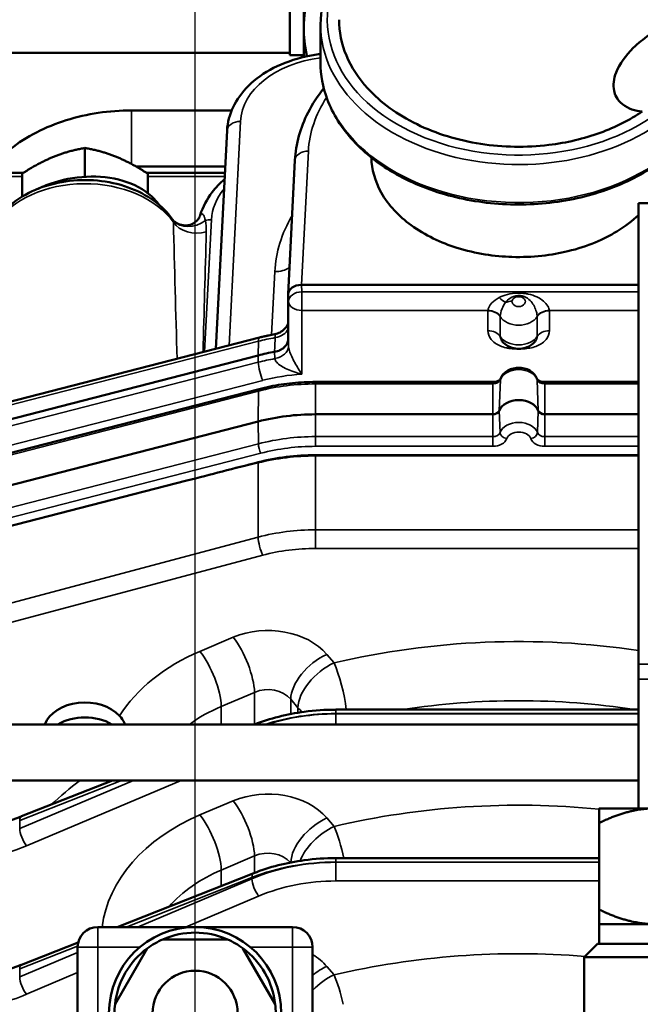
# Model space of a CAD drawing. Header units: inches. Extents: x 1 to 271, y 5 to 171.
# Tile 15 of 256: x 47.14 to 49.91, y 61.5 to 65.9. Entities that reach past the tile are written whole.
import ezdxf

# ---------------------------------------------------------------- set-up
doc = ezdxf.new("R2010")
doc.units = ezdxf.units.IN
doc.header["$LTSCALE"] = 8
doc.header["$MEASUREMENT"] = 0
for name, color, linetype, lineweight in [('Dimension (ANSI)', 7, 'Continuous', 25), ('Visible (ANSI)', 7, 'Continuous', 50), ('Visible Narrow (ANSI)', 7, 'Continuous', 35)]:
    doc.layers.add(name, color=color, linetype=linetype, lineweight=lineweight)
doc.styles.add('Dimension Text', font='tahoma.ttf')
doc.dimstyles.new('Dual Dimension', dxfattribs={"dimscale": 8, "dimtxt": 0.12, "dimasz": 0.098425, "dimexe": 0.125, "dimexo": 0.0625, "dimgap": 0.031496, "dimtad": 0, "dimtih": 1, "dimtoh": 1, "dimrnd": 1e-08, "dimzin": 4, "dimdsep": 46, "dimtxsty": 'Dimension Text', "dimcen": 0.09, "dimdle": 0.393701, "dimclrd": 256, "dimclre": 256, "dimclrt": 256, "dimadec": 0, "dimazin": 1, "dimtfac": 1, "dimtofl": 0, "dimtmove": 0, "dimatfit": 3, "dimfxl": 1, "dimtolj": 1, "dimtzin": 4, "dimlwd": -1, "dimlwe": -1, "dimarcsym": 0})

# ---------------------------------------------------------------- blocks, each defined once
blk = doc.blocks.new('*D11')
at = {"layer": 'Defpoints', "color": 0, "transparency": 16777216}
for p in [(47.9226, 73.2495), (47.9226, 56.8715), (90.7326, 56.8715)]:
    blk.add_point(p, dxfattribs=at)
at = {"layer": 'Dimension (ANSI)', "transparency": 16777216}
for p, q in [((47.9226, 57.3715), (47.9226, 74.2495)), ((90.7326, 57.3715), (90.7326, 74.2495)), ((48.71, 73.2495), (64.7193, 73.2495)), ((89.9452, 73.2495), (74.2978, 73.2495))]:
    blk.add_line(p, q, dxfattribs=at)
for points in [[(48.71, 73.3807), (48.71, 73.1182), (47.9226, 73.2495)], [(89.9452, 73.3807), (89.9452, 73.1182), (90.7326, 73.2495)]]:
    blk.add_solid(points, dxfattribs=at)
at = {"layer": 'Dimension (ANSI)', "transparency": 16777216, "insert": (69.5085, 73.2495), "char_height": 0.96, "attachment_point": 5, "style": 'Dimension Text'}
blk.add_mtext('\\A1;{\\H3.0x;(}\\S42.81^ 1087.4 mm;{\\H3.0x;)}', dxfattribs=at)

msp = doc.modelspace()

# ---------------------------------------------------------------- linework, layer by layer
at = {"layer": 'Visible (ANSI)'}
for p, q in [((48.3458, 65.74), (48.3458, 66.142)), ((48.4078, 66.1619), (48.4078, 65.8601)), ((48.4828, 65.7074), (48.4828, 65.8771)), ((48.4078, 65.8601), (48.4078, 65.7316)), ((48.3458, 65.751), (45.7389, 65.751)), ((48.4078, 65.74), (48.3458, 65.74)), ((48.086, 65.4932), (47.6386, 65.4932)), ((48.0652, 65.4029), (48.0154, 64.4288)), ((47.4303, 65.1968), (47.4303, 65.3254)), ((48.3379, 64.6733), (48.3685, 65.2704)), ((47.1546, 65.214), (46.0038, 65.214)), ((47.1493, 65.1077), (47.1493, 65.2106)), ((48.057, 65.2432), (47.6576, 65.2432)), ((48.0555, 65.214), (47.706, 65.214)), ((47.7113, 65.1234), (47.7113, 65.2106)), ((50.5526, 65.079), (49.9026, 65.079)), ((49.9026, 65.079), (49.9026, 63.0211)), ((47.9704, 64.8721), (47.9704, 64.8721)), ((47.8318, 64.7503), (47.8318, 64.7503)), ((48.3978, 64.7141), (49.9026, 64.7141)), ((48.3379, 64.6717), (48.3379, 64.4701)), ((49.3678, 64.5341), (49.3678, 64.5342)), ((46.4962, 64.0378), (48.2108, 64.4791)), ((47.839, 64.489), (47.839, 64.489)), ((47.96, 64.489), (47.96, 64.489)), ((46.51, 63.9633), (48.2041, 64.3993)), ((48.3254, 64.3414), (48.3254, 64.3414)), ((46.4299, 63.7912), (48.2088, 64.249)), ((48.4607, 64.2805), (49.2521, 64.2805)), ((49.4845, 64.2805), (49.9026, 64.2805)), ((49.2521, 64.1361), (48.4607, 64.1361)), ((49.9026, 64.1361), (49.4845, 64.1361)), ((48.2041, 64.1041), (46.4252, 63.6463)), ((49.9026, 63.9539), (48.4607, 63.9539)), ((47.885, 63.8399), (46.4252, 63.4642)), ((49.9026, 63.0211), (49.9026, 62.9539)), ((49.9026, 62.9539), (49.9026, 62.3765)), ((49.9026, 62.8173), (48.5514, 62.8173)), ((42.1448, 62.7515), (49.9026, 62.7515)), ((42.1448, 62.5015), (49.9026, 62.5015)), ((47.1469, 62.3412), (47.5537, 62.5015)), ((49.9776, 62.3765), (49.7276, 62.3765)), ((49.7276, 62.3116), (49.7276, 61.9244)), ((47.7557, 62.2401), (47.7557, 62.2401)), ((49.7276, 62.1544), (48.5514, 62.1544)), ((47.5738, 61.8465), (48.1844, 62.0871)), ((47.4876, 61.8465), (47.9226, 61.8465)), ((47.9226, 61.8465), (48.3576, 61.8465)), ((49.7276, 61.8595), (49.9776, 61.8595)), ((49.7276, 61.8595), (49.7276, 61.7715)), ((47.1469, 61.6783), (47.4002, 61.7781)), ((47.7787, 61.7915), (48.0664, 61.7915)), ((47.3976, 60.9165), (47.3976, 61.7565)), ((47.5648, 61.5019), (47.7087, 61.7511)), ((48.1364, 61.7511), (48.2803, 61.5019)), ((48.4476, 60.9165), (48.4476, 61.7565)), ((49.7201, 61.7715), (49.6601, 61.7115)), ((49.7201, 61.7715), (50.7351, 61.7715)), ((50.7951, 61.7115), (49.6601, 61.7115)), ((49.6601, 61.7115), (49.6601, 61.2615))]:
    msp.add_line(p, q, dxfattribs=at)
for radius in [0.385, 0.19]:
    msp.add_circle((47.9226, 61.4615), radius, dxfattribs=at)
for centre, radius, start, end in [((48.5431, 62.5489), 0.19, 232.3162, 232.3166), ((47.4876, 61.7565), 0.09, 90, 180), ((47.9226, 61.4615), 0.36, 66.4435, 113.5565), ((48.3576, 61.7565), 0.09, 0, 90), ((47.9226, 61.4615), 0.36, 113.5565, 126.4435), ((47.9226, 61.4615), 0.36, 53.5565, 66.4435), ((47.9226, 61.4615), 0.36, 126.4435, 173.5565), ((47.9226, 61.4615), 0.36, 6.4435, 53.5565), ((47.9226, 61.4615), 0.36, 173.5565, 186.4435), ((47.9226, 61.4615), 0.36, 353.5565, 6.4435)]:
    msp.add_arc(centre, radius, start, end, dxfattribs=at)
for centre, major_axis, ratio, start_param, end_param in [((48.3979, 64.6717), (0.06, -0.0001), 0.707105, 1.573232, 3.142811), ((49.3678, 64.9828), (-0.5, 0), 0.707107, 1.340666, 1.34067), ((49.3678, 64.9828), (-0.5, 0), 0.707107, 1.447627, 1.447645), ((49.3678, 64.9828), (-0.5, 0), 0.707107, 1.624746, 1.624751), ((49.3678, 64.9828), (-0.5, 0), 0.707107, 1.693761, 1.694264), ((48.4607, 63.901), (0.75, 0), 0.707107, 1.817582, 1.919862), ((49.3683, 64.1361), (0.09, 0), 0.707107, 0.25268, 2.888912), ((49.2521, 64.1573), (0.03, 0), 0.707107, 4.712389, 6.030505), ((49.4845, 64.1573), (-0.03, 0), 0.707107, 0.25268, 1.570796), ((48.4607, 63.6058), (-0.75, 0), 0.707107, 4.712389, 5.061455), ((48.4283, 63.555), (-0.6481, -0.0319), 0.613601, 4.632293, 5.035112), ((47.9261, 63.7602), (9.442, 2.4299), 0.008969, 1.539027, 1.572835), ((47.4303, 62.7124), (-0.1875, 0), 0.731799, 3.739531, 5.99422), ((47.4303, 62.6501), (-0.1875, 0), 0.707107, 4.012446, 5.412332)]:
    msp.add_ellipse(centre, major_axis=major_axis, ratio=ratio, start_param=start_param, end_param=end_param, dxfattribs=at)
for points, knots in [([(48.5653, 66.1452), (48.5474, 66.1175), (48.5322, 66.0888), (48.4954, 66.0006), (48.4828, 65.9388), (48.4828, 65.8771)], [5.8536236, 5.8536236, 5.8536236, 5.8536236, 5.9966885, 5.9966885, 6.2831853, 6.2831853, 6.2831853, 6.2831853]), ([(49.9198, 65.4883), (49.8891, 65.4906), (49.8571, 65.5), (49.8064, 65.5413), (49.7974, 65.5646), (49.7887, 65.6063), (49.7923, 65.6344), (49.8181, 65.7007), (49.8454, 65.7382), (49.9207, 65.8121), (49.9745, 65.8501), (50.0879, 65.9064), (50.14, 65.926), (50.2503, 65.9564), (50.3085, 65.9668), (50.3678, 65.9721)], [0.000001, 0.000001, 0.000001, 0.000001, 0.406003, 0.406003, 0.80306, 0.80306, 1.416807, 1.416807, 2.230052, 2.230052, 3.187175, 3.187175, 3.892648, 3.892648, 4.61711, 4.61711, 4.61711, 4.61711]), ([(49.9198, 65.4883), (49.864, 65.4504), (49.8005, 65.4183), (49.6592, 65.3668), (49.5822, 65.3487), (49.4012, 65.3266), (49.2982, 65.3284), (49.096, 65.3595), (48.9996, 65.3892), (48.8259, 65.4739), (48.7512, 65.5285), (48.6521, 65.637), (48.62, 65.6863), (48.5765, 65.7901), (48.5653, 65.8442), (48.5653, 65.8983)], [0.000001, 0.000001, 0.000001, 0.000001, 0.589181, 0.589181, 1.211498, 1.211498, 2.000359, 2.000359, 2.806729, 2.806729, 3.631161, 3.631161, 4.222207, 4.222207, 4.811857, 4.811857, 4.811857, 4.811857]), ([(48.0652, 65.4032), (48.0671, 65.4388), (48.0766, 65.4745), (48.1087, 65.5418), (48.1321, 65.5741), (48.192, 65.6337), (48.2305, 65.6608), (48.3167, 65.705), (48.3657, 65.7223), (48.4383, 65.7383), (48.4604, 65.7421), (48.4828, 65.7447)], [0.001191, 0.001191, 0.001191, 0.001191, 0.353542, 0.353542, 0.719618, 0.719618, 1.118046, 1.118046, 1.52448, 1.52448, 1.696596, 1.696596, 1.696596, 1.696596]), ([(50.2306, 65.5656), (50.2247, 65.5471), (50.2176, 65.5288), (50.1805, 65.4467), (50.1374, 65.3864), (50.0267, 65.2777), (49.9587, 65.2296), (49.8048, 65.1511), (49.7188, 65.1207), (49.5379, 65.0809), (49.443, 65.0714), (49.2538, 65.0744), (49.1596, 65.0868), (48.9812, 65.1323), (48.897, 65.1654), (48.7474, 65.2492), (48.682, 65.2999), (48.5771, 65.4138), (48.5374, 65.4769), (48.4929, 65.5966), (48.4828, 65.652), (48.4828, 65.7074)], [3.36282, 3.36282, 3.36282, 3.36282, 3.451279, 3.451279, 3.765784, 3.765784, 4.08695, 4.08695, 4.410616, 4.410616, 4.734564, 4.734564, 5.058462, 5.058462, 5.382415, 5.382415, 5.705932, 5.705932, 6.026367, 6.026367, 6.283185, 6.283185, 6.283185, 6.283185]), ([(48.3685, 65.2707), (48.3722, 65.3433), (48.3925, 65.4162), (48.4461, 65.5211), (48.4698, 65.5574), (48.4975, 65.5918)], [0.001214, 0.001214, 0.001214, 0.001214, 0.762415, 0.762415, 1.183053, 1.183053, 1.183053, 1.183053]), ([(47.6386, 65.4932), (47.5888, 65.4932), (47.539, 65.4895), (47.4412, 65.4748), (47.3932, 65.4638), (47.3006, 65.4347), (47.2561, 65.4165), (47.1722, 65.3735), (47.1329, 65.3485), (47.0611, 65.2921), (47.0286, 65.2607), (47.0006, 65.2263)], [4.712389, 4.712389, 4.712389, 4.712389, 4.921828, 4.921828, 5.131268, 5.131268, 5.340708, 5.340708, 5.550147, 5.550147, 5.759587, 5.759587, 5.759587, 5.759587]), ([(49.9026, 65.0259), (49.8762, 65.0007), (49.8442, 64.9757), (49.7495, 64.9181), (49.6769, 64.8858), (49.5161, 64.8468), (49.4311, 64.8359), (49.2607, 64.8413), (49.176, 64.8532), (49.0212, 64.9021), (48.9496, 64.9351), (48.833, 65.0204), (48.7855, 65.0695), (48.7257, 65.1766), (48.711, 65.2294), (48.7101, 65.2822)], [-6.584754, -6.584754, -6.584754, -6.584754, -5.619466, -5.619466, -4.19819, -4.19819, -3.048153, -3.048153, -2.099006, -2.099006, -1.300124, -1.300124, -0.60997, -0.60997, -0.019199, -0.019199, -0.019199, -0.019199]), ([(47.8216, 65.0067), (47.7997, 65.0378), (47.7717, 65.0656), (47.7048, 65.1141), (47.6654, 65.1344), (47.5798, 65.165), (47.5335, 65.1751), (47.439, 65.184), (47.3909, 65.1828), (47.2974, 65.1691), (47.252, 65.1566), (47.1686, 65.1212), (47.1305, 65.0983), (47.0705, 65.0475), (47.0471, 65.0209), (47.0291, 64.9916)], [3.602651, 3.602651, 3.602651, 3.602651, 3.913999, 3.913999, 4.244152, 4.244152, 4.580165, 4.580165, 4.916562, 4.916562, 5.252984, 5.252984, 5.588495, 5.588495, 5.871683, 5.871683, 5.871683, 5.871683]), ([(47.2214, 65.1435), (47.2442, 65.1544), (47.3185, 65.1834), (47.4598, 65.2065), (47.6242, 65.1824), (47.7085, 65.1304), (47.7401, 65.0976)], [0.003919, 0.003919, 0.003919, 0.003919, 0.224399, 0.673198, 1.121997, 1.570796, 1.570796, 1.570796, 1.570796]), ([(47.9458, 65.0261), (47.9565, 65.0621), (47.9747, 65.0968), (48.0146, 65.1485), (48.0332, 65.1679), (48.0541, 65.1856)], [0.0085212, 0.0085212, 0.0085212, 0.0085212, 0.3754818, 0.3754818, 0.6167846, 0.6167846, 0.6167846, 0.6167846]), ([(47.8251, 65.0022), (47.8304, 64.9963), (47.8379, 64.9904), (47.8558, 64.9823), (47.866, 64.9799), (47.887, 64.9795), (47.8977, 64.9815), (47.9167, 64.9891), (47.9251, 64.9948), (47.937, 65.0069), (47.941, 65.0133), (47.9439, 65.0204), (47.9445, 65.022), (47.9449, 65.0236)], [0, 0, 0, 0, 0.1095574, 0.1095574, 0.2132446, 0.2132446, 0.3164962, 0.3164962, 0.4189356, 0.4189356, 0.5152966, 0.5152966, 0.5454927, 0.5454927, 0.5454927, 0.5454927]), ([(48.2789, 64.494), (48.2868, 64.4954), (48.2947, 64.4982), (48.3092, 64.506), (48.316, 64.5111), (48.3279, 64.5233), (48.3329, 64.5306), (48.337, 64.5392), (48.3374, 64.5403), (48.3379, 64.5413)], [0.0004817, 0.0004817, 0.0004817, 0.0004817, 0.0623173, 0.0623173, 0.1262225, 0.1262225, 0.1921335, 0.1921335, 0.2011893, 0.2011893, 0.2011893, 0.2011893]), ([(48.2108, 64.4791), (48.2153, 64.4802), (48.2197, 64.4814), (48.2287, 64.4835), (48.2332, 64.4846), (48.2422, 64.4866), (48.2468, 64.4876), (48.2558, 64.4895), (48.2604, 64.4905), (48.2695, 64.4923), (48.2741, 64.4931), (48.2787, 64.494)], [1.22173048, 1.22173048, 1.22173048, 1.22173048, 1.24114856, 1.24114856, 1.26056664, 1.26056664, 1.27998472, 1.27998472, 1.2994028, 1.2994028, 1.31882089, 1.31882089, 1.31882089, 1.31882089]), ([(48.2774, 64.4152), (48.286, 64.4168), (48.2941, 64.4193), (48.3015, 64.4227), (48.3089, 64.4261), (48.3155, 64.4304), (48.3209, 64.4353), (48.3226, 64.4368), (48.324, 64.4382), (48.3253, 64.4397), (48.3294, 64.4442), (48.3319, 64.4483), (48.3335, 64.4517), (48.3364, 64.4576), (48.3379, 64.4638), (48.3379, 64.4701)], [0, 0, 0, 0, 0.0671588, 0.0671588, 0.0671588, 0.1342722, 0.1342722, 0.1342722, 0.1544756, 0.1544756, 0.1544756, 0.2178133, 0.2178133, 0.2178133, 0.3300523, 0.3300523, 0.3300523, 0.3300523]), ([(49.4447, 64.4669), (49.4399, 64.4598), (49.434, 64.4536), (49.4204, 64.443), (49.4125, 64.4386), (49.3953, 64.4319), (49.3857, 64.4298), (49.3661, 64.4282), (49.3559, 64.4289), (49.3362, 64.4331), (49.3264, 64.4368), (49.3095, 64.4469), (49.3019, 64.4531), (49.294, 64.4625), (49.2924, 64.4647), (49.2909, 64.4669)], [0, 0, 0, 0, 0.066, 0.066, 0.1344405, 0.1344405, 0.2080804, 0.2080804, 0.2841512, 0.2841512, 0.3622126, 0.3622126, 0.436926, 0.436926, 0.4577498, 0.4577498, 0.4577498, 0.4577498]), ([(49.2871, 64.2952), (49.2895, 64.3018), (49.293, 64.3079), (49.3022, 64.3194), (49.3081, 64.3245), (49.3217, 64.3335), (49.3297, 64.3371), (49.3468, 64.3423), (49.356, 64.3438), (49.3745, 64.3443), (49.3839, 64.3434), (49.4019, 64.3391), (49.4106, 64.3357), (49.4261, 64.3265), (49.4331, 64.3208), (49.4433, 64.3083), (49.4471, 64.3021), (49.4496, 64.2952)], [0.25268, 0.25268, 0.25268, 0.25268, 0.516865, 0.516865, 0.819348, 0.819348, 1.164426, 1.164426, 1.529982, 1.529982, 1.898846, 1.898846, 2.265919, 2.265919, 2.616413, 2.616413, 2.888912, 2.888912, 2.888912, 2.888912]), ([(49.2521, 64.2805), (49.2558, 64.2805), (49.2595, 64.2808), (49.2665, 64.2821), (49.2698, 64.283), (49.2755, 64.2852), (49.278, 64.2865), (49.282, 64.2891), (49.2836, 64.2904), (49.2858, 64.2929), (49.2865, 64.2939), (49.2869, 64.2948), (49.287, 64.295), (49.2871, 64.2952)], [1.570796, 1.570796, 1.570796, 1.570796, 1.822343, 1.822343, 2.071574, 2.071574, 2.315401, 2.315401, 2.556871, 2.556871, 2.815734, 2.815734, 2.888912, 2.888912, 2.888912, 2.888912]), ([(49.4496, 64.2952), (49.4498, 64.2946), (49.4502, 64.2937), (49.4521, 64.2914), (49.4535, 64.29), (49.4573, 64.2873), (49.4596, 64.2859), (49.465, 64.2836), (49.468, 64.2826), (49.4747, 64.2811), (49.4783, 64.2807), (49.4828, 64.2805), (49.4836, 64.2805), (49.4845, 64.2805)], [0.25268, 0.25268, 0.25268, 0.25268, 0.516303, 0.516303, 0.779927, 0.779927, 1.022359, 1.022359, 1.265185, 1.265185, 1.513392, 1.513392, 1.570796, 1.570796, 1.570796, 1.570796]), ([(48.2088, 64.249), (48.2249, 64.2532), (48.2412, 64.257), (48.2742, 64.2636), (48.2909, 64.2666), (48.3244, 64.2716), (48.3413, 64.2737), (48.3752, 64.2771), (48.3923, 64.2784), (48.4264, 64.28), (48.4435, 64.2805), (48.4607, 64.2805)], [1.2217305, 1.2217305, 1.2217305, 1.2217305, 1.2915436, 1.2915436, 1.3613568, 1.3613568, 1.43117, 1.43117, 1.5009832, 1.5009832, 1.5707963, 1.5707963, 1.5707963, 1.5707963]), ([(47.5852, 62.7897), (47.5941, 62.7802), (47.6011, 62.7691), (47.6072, 62.7553), (47.608, 62.7534), (47.6087, 62.7515)], [-0.8313827, -0.8313827, -0.8313827, -0.8313827, -0.7130773, -0.7130773, -0.6946608, -0.6946608, -0.6946608, -0.6946608]), ([(48.1883, 62.7515), (48.2572, 62.7783), (48.3331, 62.7974), (48.4567, 62.814), (48.5042, 62.8172), (48.5514, 62.8172)], [0.0114638, 0.0114638, 0.0114638, 0.0114638, 0.6106663, 0.6106663, 0.9706578, 0.9706578, 0.9706578, 0.9706578]), ([(46.3765, 62.2828), (46.4728, 62.2624), (46.5753, 62.2522), (46.7769, 62.254), (46.8784, 62.266), (47.0334, 62.3016), (47.0916, 62.3195), (47.1462, 62.3409)], [0.000755, 0.000755, 0.000755, 0.000755, 0.770621, 0.770621, 1.536872, 1.536872, 2.020139, 2.020139, 2.020139, 2.020139]), ([(48.1843, 62.0871), (48.2543, 62.1146), (48.3316, 62.1343), (48.4567, 62.1511), (48.5042, 62.1543), (48.5514, 62.1543)], [0, 0, 0, 0, 0.6106659, 0.6106659, 0.9706579, 0.9706579, 0.9706579, 0.9706579]), ([(46.3765, 61.6199), (46.4728, 61.5995), (46.5753, 61.5893), (46.7769, 61.5911), (46.8784, 61.6031), (47.0334, 61.6387), (47.0916, 61.6566), (47.1462, 61.678)], [0.000755, 0.000755, 0.000755, 0.000755, 0.770632, 0.770632, 1.536887, 1.536887, 2.020142, 2.020142, 2.020142, 2.020142])]:
    msp.add_open_spline(points, degree=3, knots=knots, dxfattribs=at)
for points, weights in [([(48.4357, 66.0344), (48.4078, 65.941), (48.4078, 65.8601)], [1.08785887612, 1.08259182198, 1]), ([(48.4078, 65.8601), (48.4078, 65.8), (48.4227, 65.7349)], [1, 1.06012132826, 1.07926928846]), ([(47.4303, 65.3254), (47.355, 65.3124), (47.2898, 65.2857)], [1, 1.0379548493, 1]), ([(47.5708, 65.2857), (47.5056, 65.3124), (47.4303, 65.3254)], [1, 1.0379548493, 1]), ([(47.2898, 65.2857), (47.2246, 65.2591), (47.1493, 65.2106)], [1, 1.0379548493, 1]), ([(47.7113, 65.2106), (47.636, 65.2591), (47.5708, 65.2857)], [1, 1.0379548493, 1]), ([(49.2882, 64.5919), (49.2882, 64.5918), (49.2883, 64.5918)], [1.01598833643, 1.01598346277, 1.01597858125]), ([(49.4474, 64.5919), (49.4475, 64.5919), (49.4475, 64.5919)], [1.01599012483, 1.01599311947, 1.01599611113]), ([(49.7276, 62.3116), (49.7276, 62.3765), (49.7276, 62.3765)], [1, 1.0379548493, 1]), ([(49.9776, 62.3765), (49.8615, 62.3765), (49.7276, 62.3116)], [1, 1.0379548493, 1]), ([(49.7276, 61.9244), (49.8615, 61.8595), (49.9776, 61.8595)], [1, 1.0379548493, 1]), ([(49.7276, 61.8595), (49.7276, 61.8595), (49.7276, 61.9244)], [1, 1.0379548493, 1])]:
    msp.add_rational_spline(points, weights, degree=2, dxfattribs=at)
for points in [[(47.7401, 65.0976), (47.7483, 65.0891), (47.7558, 65.0801), (47.7625, 65.0708)], [(47.8217, 65.0065), (47.8227, 65.0051), (47.8239, 65.0036), (47.8251, 65.0022)], [(47.945, 65.0237), (47.945, 65.0236), (47.9449, 65.0236), (47.9449, 65.0236)], [(49.2909, 64.4669), (49.2909, 64.4669), (49.2909, 64.467), (49.2908, 64.467)], [(49.2908, 64.467), (49.2909, 64.4668), (49.291, 64.4667), (49.2912, 64.4665)], [(49.4441, 64.466), (49.4444, 64.4664), (49.4446, 64.4667), (49.4448, 64.467)], [(49.4448, 64.467), (49.4448, 64.467), (49.4447, 64.4669), (49.4447, 64.4669)]]:
    msp.add_open_spline(points, degree=3, dxfattribs=at)
at = {"layer": 'Visible Narrow (ANSI)'}
for p, q in [((47.6386, 65.4932), (47.6386, 65.2537)), ((48.074, 64.4439), (48.1251, 65.4437)), ((48.3978, 64.7141), (48.4284, 65.3112)), ((46.0038, 65.1979), (47.1493, 65.1979)), ((47.7113, 65.1979), (48.0547, 65.1979)), ((47.7401, 65.0884), (47.7401, 65.0976)), ((48.0028, 65.0517), (48.0029, 65.0517)), ((47.965, 64.4158), (47.9951, 65.0053)), ((47.83, 64.8184), (47.83, 64.8184)), ((47.9696, 64.8432), (47.9696, 64.8432)), ((48.2785, 64.7732), (48.264, 64.4912)), ((47.8323, 64.732), (47.8323, 64.732)), ((47.9665, 64.732), (47.9665, 64.732)), ((48.3993, 64.6833), (48.3978, 64.7141)), ((48.3993, 64.6833), (48.3993, 64.6)), ((49.9026, 64.6833), (48.3993, 64.6833)), ((48.3379, 64.6717), (48.3393, 64.6409)), ((48.3393, 64.6409), (48.3393, 64.4395)), ((49.3678, 64.6665), (49.3678, 64.6614)), ((48.3993, 64.3152), (48.3993, 64.6)), ((48.3993, 64.6), (49.2304, 64.6)), ((49.2303, 64.5982), (49.2303, 64.5094)), ((49.9026, 64.6), (49.5053, 64.6)), ((49.5053, 64.5094), (49.5053, 64.5982)), ((49.2853, 64.484), (49.2853, 64.5728)), ((49.4503, 64.5728), (49.4503, 64.484)), ((47.8383, 64.5124), (47.8383, 64.5124)), ((47.9607, 64.5124), (47.9607, 64.5124)), ((46.5068, 64.0252), (48.2052, 64.4623)), ((48.2041, 64.3993), (48.2052, 64.4623)), ((48.3393, 64.4395), (48.3379, 64.4701)), ((48.2774, 64.4152), (48.2788, 64.3846)), ((48.2046, 64.3686), (46.5085, 63.9321)), ((48.2046, 64.3686), (48.2041, 64.3993)), ((46.4462, 63.83), (48.2252, 64.2878)), ((49.2862, 64.2906), (49.2812, 64.152)), ((49.4504, 64.2906), (49.4554, 64.152)), ((46.427, 63.7824), (48.2059, 64.2402)), ((48.2059, 64.2402), (48.2041, 64.1041)), ((48.4607, 64.2805), (48.4607, 64.272)), ((48.4607, 64.272), (49.2521, 64.272)), ((48.4607, 64.272), (48.4607, 64.1361)), ((49.2521, 64.2805), (49.2521, 64.272)), ((49.2521, 64.272), (49.2521, 64.1361)), ((49.4845, 64.2805), (49.4845, 64.272)), ((49.4845, 64.272), (49.9026, 64.272)), ((49.4845, 64.272), (49.4845, 64.1361)), ((49.2812, 64.152), (49.2846, 64.0543)), ((49.4554, 64.152), (49.452, 64.0543)), ((48.4607, 64.1361), (48.4607, 64.0365)), ((49.2521, 64.1361), (49.2521, 64.0365)), ((49.4845, 64.1361), (49.4845, 64.0365)), ((48.2041, 64.1041), (48.2054, 64.0046)), ((48.4607, 63.9932), (48.4607, 64.0365)), ((49.2521, 64.0365), (48.4607, 64.0365)), ((49.2521, 63.9932), (49.2521, 64.0365)), ((49.4845, 63.9932), (49.4845, 64.0365)), ((49.9026, 64.0365), (49.4845, 64.0365)), ((48.2054, 64.0046), (46.4264, 63.5468)), ((48.4607, 63.9932), (49.2521, 63.9932)), ((49.4845, 63.9932), (49.9026, 63.9932)), ((46.4398, 63.5056), (48.216, 63.9627)), ((48.4607, 63.9539), (48.4607, 63.9502)), ((48.4607, 63.9502), (49.9026, 63.9502)), ((48.4607, 63.6206), (48.4607, 63.9502)), ((47.885, 63.8399), (48.2041, 63.9192)), ((48.2041, 63.9192), (48.2041, 63.5876)), ((48.2041, 63.5876), (46.4252, 63.1137)), ((48.4607, 63.5372), (48.4607, 63.6206)), ((49.9026, 63.6206), (48.4607, 63.6206)), ((48.4607, 63.5372), (49.9026, 63.5372)), ((46.4457, 63.0329), (48.2247, 63.5068)), ((48.0929, 63.1404), (47.9442, 63.0776)), ((48.5431, 63.0262), (48.5108, 63.0642)), ((50.5526, 63.0211), (49.9026, 63.0211)), ((48.0017, 62.9784), (48.0017, 62.9784)), ((48.5614, 62.9784), (48.5612, 62.9784)), ((50.5526, 62.9539), (49.9026, 62.9539)), ((48.0392, 62.8317), (48.1879, 62.8945)), ((48.1879, 62.8945), (48.1879, 62.7515)), ((48.0392, 62.8317), (48.0392, 62.7515)), ((48.3496, 62.8634), (48.382, 62.8255)), ((48.3496, 62.7978), (48.3496, 62.8634)), ((48.382, 62.8255), (48.382, 62.8036)), ((48.5514, 62.8173), (48.5514, 62.7997)), ((48.5514, 62.7997), (49.9026, 62.7997)), ((48.5514, 62.7986), (48.5514, 62.7997)), ((48.5514, 62.7515), (48.5514, 62.7986)), ((49.9026, 62.7986), (48.5514, 62.7986)), ((47.6469, 62.5015), (47.1389, 62.2869)), ((47.1389, 62.3222), (47.5941, 62.5015)), ((47.1689, 62.2092), (47.8607, 62.5015)), ((48.0929, 62.4099), (47.9442, 62.3471)), ((47.1389, 62.2869), (47.1389, 62.3222)), ((48.5431, 62.2957), (48.5108, 62.3336)), ((48.0392, 62.1011), (48.1879, 62.1639)), ((48.1879, 62.1639), (48.1879, 62.0884)), ((48.5514, 62.1544), (48.5514, 62.1368)), ((48.5514, 62.1368), (49.7276, 62.1368)), ((48.5514, 62.1356), (48.5514, 62.1368)), ((48.5514, 62.0523), (48.5514, 62.1356)), ((49.7276, 62.1356), (48.5514, 62.1356)), ((48.0392, 62.1035), (48.0392, 62.1035)), ((48.0392, 62.1011), (48.0392, 62.0299)), ((47.6142, 61.8465), (48.1764, 62.068)), ((48.1764, 62.0623), (47.6657, 61.8465)), ((48.1764, 62.068), (48.1764, 62.0623)), ((48.5514, 62.0523), (49.7276, 62.0523)), ((47.8795, 61.8465), (48.2064, 61.9846)), ((47.4876, 61.7565), (47.4876, 61.8465)), ((48.3576, 61.7565), (48.3576, 61.8465)), ((47.1389, 61.6593), (47.3977, 61.7612)), ((47.3976, 61.7332), (47.1389, 61.624)), ((47.3976, 61.7565), (47.4876, 61.7565)), ((47.4876, 61.7565), (47.6752, 61.7565)), ((47.4876, 60.9165), (47.4876, 61.7565)), ((48.1699, 61.7565), (48.3576, 61.7565)), ((48.3576, 60.9165), (48.3576, 61.7565)), ((48.3576, 61.7565), (48.4476, 61.7565)), ((47.1389, 61.624), (47.1389, 61.6593)), ((47.1689, 61.5463), (47.3976, 61.6429)), ((48.5431, 61.6328), (48.5108, 61.6707))]:
    msp.add_line(p, q, dxfattribs=at)
for centre, major_axis, ratio, start_param, end_param in [((49.3678, 65.8983), (-0.855, 0), 0.707107, 5.930929, 8.753913), ((49.3678, 65.8771), (-0.885, 0), 0.707107, 0, 2.580332), ((48.5649, 65.4332), (0.44, 0), 0.682414, 1.758392, 3.106686), ((48.5649, 65.3894), (-0.5, 0), 0.685377, 4.962142, 4.967564), ((49.3678, 65.7074), (-0.885, 0), 0.707107, 0, 2.912958), ((49.3678, 65.2888), (0.94, 0), 0.682414, 2.720456, 3.106686), ((48.1251, 65.3998), (-0.0599, 0.0031), 0.730909, 4.749774, 6.283185), ((48.4284, 65.2673), (-0.0599, 0.0031), 0.730909, 4.749774, 6.283185), ((47.4303, 64.8535), (0.442, 0), 0.707107, 0.464353, 2.698374), ((48.4349, 64.9948), (0.44, 0), 0.682414, 2.626784, 3.106686), ((48.4349, 64.9509), (-0.5, 0), 0.685377, 6.050556, 6.050812), ((47.9153, 65.0813), (-0.0901, -0.0792), 0.797459, 6.281944, 7.747062), ((47.9328, 65.0344), (-0.12, -0.0023), 0.742688, 0.450886, 1.894327), ((48.4349, 64.9016), (0.5, 0), 0.728836, 2.807953, 2.808059), ((47.9951, 64.9614), (0.0599, -0.0031), 0.730909, 1.608181, 2.067734), ((48.3001, 64.9221), (-0.2687, -0.2662), 0.845654, 5.234904, 5.234926), ((49.3678, 64.7472), (-1.09, 0), 0.682414, 5.902524, 6.248279), ((47.9054, 64.9453), (0.078, -0.0179), 0.595921, 0.682476, 0.682522), ((47.8265, 64.9882), (0.12, 0.0001), 0.708938, 4.723005, 4.723009), ((47.862, 64.8601), (0.0335, -0.0726), 0.664257, 5.104077, 5.104106), ((48.2785, 64.839), (-0.0899, 0.0046), 0.730909, 1.608181, 2.424338), ((49.3678, 64.5635), (1.09, 0), 0.731799, 2.867633, 2.867866), ((48.3993, 64.6424), (-0.0599, -0.0029), 0.681583, 4.679876, 6.249454), ((48.3993, 64.6424), (-0.06, 0), 0.707107, 0.034907, 1.570796), ((49.2806, 64.6724), (0.0438, -0.041), 0.185234, 4.884133, 5.584094), ((49.3678, 64.6394), (-0.03, 0), 0.731799, 6.21333, 9.494646), ((49.3128, 64.5983), (0.0825, 0.0003), 0.816506, 3.112395, 3.138792), ((49.2303, 64.5558), (0.06, 0), 0.707107, 0.411517, 1.570796), ((49.2304, 64.5576), (-0.06, 0.0019), 0.706922, 3.576079, 4.735243), ((49.5053, 64.5576), (-0.06, -0.0019), 0.706922, 4.689535, 5.848699), ((49.5053, 64.5558), (-0.06, 0), 0.707107, 4.712389, 5.871669), ((49.4228, 64.5983), (0.0825, -0.0003), 0.816507, 0.002801, 0.029198), ((49.3482, 64.5743), (0.0629, 0.0024), 0.635388, 3.098507, 3.120832), ((49.3678, 64.5985), (0.09, 0), 0.715338, 3.553109, 5.871668), ((49.3863, 64.575), (0.0639, -0.0031), 0.622879, 0.021691, 0.044025), ((48.2611, 64.5354), (0.0799, -0.0041), 0.725698, 4.992972, 6.035417), ((49.2303, 64.467), (0.06, 0), 0.707107, 0.411517, 1.570796), ((49.5053, 64.467), (-0.06, 0), 0.707107, 4.712389, 5.871668), ((48.2258, 64.421), (-0.015, 0.0581), 0.241845, 0, 0.71941), ((48.4607, 63.9661), (0.7468, 0), 0.707107, 1.814552, 1.919862), ((49.3678, 64.5091), (-0.09, 0), 0.698876, 0.411517, 2.730076), ((48.2594, 64.4375), (0.0799, 0.0038), 0.687162, 4.924769, 6.249211), ((48.4607, 63.8712), (-0.7485, 0), 0.707107, 4.957792, 5.061455), ((48.2252, 64.3302), (0.015, -0.0581), 0.241845, 3.930816, 5.466706), ((49.3683, 64.2756), (-0.0848, 0), 0.707107, 3.394273, 6.030505), ((48.4607, 63.8303), (0.6886, 0), 0.707107, 1.660032, 1.919862), ((49.2521, 64.2968), (0.0352, 0), 0.707107, 4.712389, 6.030505), ((49.3162, 64.2846), (-0.0291, 0.0106), 0.684653, 0, 0.218799), ((49.4204, 64.2846), (0.0291, 0.0106), 0.684653, 6.064387, 6.283185), ((49.4845, 64.2968), (-0.0352, 0), 0.707107, 0.25268, 1.570796), ((48.4607, 63.7453), (0.7448, 0), 0.707107, 1.570796, 1.919862), ((48.2165, 64.219), (-0.0077, 0.03), 0.241845, 0, 0.728137), ((49.3683, 64.039), (0.0864, 0), 0.707107, 0.25268, 2.888912), ((48.4607, 63.5087), (-0.7464, 0), 0.707107, 4.712389, 5.061455), ((49.2521, 64.0602), (0.0336, 0), 0.707107, 4.712389, 6.030505), ((49.2521, 64.0389), (0.0646, 0), 0.707107, 4.712389, 6.030505), ((49.3147, 64.0494), (-0.0291, 0.0106), 0.684653, 0.271159, 1.815775), ((49.3683, 64.0176), (-0.0554, 0), 0.707107, 3.394273, 6.030505), ((49.422, 64.0494), (0.0291, 0.0106), 0.684653, 4.46741, 6.012027), ((49.4845, 64.0389), (-0.0646, 0), 0.707107, 0.25268, 1.570796), ((49.4845, 64.0602), (-0.0336, 0), 0.707107, 0.25268, 1.570796), ((48.216, 63.9846), (0.0077, -0.03), 0.241845, 3.92209, 5.466706), ((48.4607, 63.4873), (0.7154, 0), 0.707107, 1.570796, 1.919862), ((48.4607, 63.4354), (0.75, 0), 0.686365, 1.570796, 1.919862), ((48.2452, 63.8394), (-0.0289, 0.1165), 0.250272, 0.722588, 0.756396), ((48.4607, 63.0732), (-0.75, 0), 0.729824, 4.712389, 5.061455), ((48.2247, 63.5477), (0.0154, -0.058), 0.233383, 3.893911, 5.431907), ((48.4607, 63.0323), (0.69, 0), 0.731799, 1.570796, 1.919862), ((48.2479, 62.9439), (-0.31, 0), 0.731799, 3.700098, 5.235988), ((48.0929, 63.0108), (-0.0739, 0.175), 0.341155, 3.851094, 5.391661), ((49.3678, 61.1525), (-2.69, 0), 0.731799, 4.512264, 5.023972), ((48.3842, 62.5199), (-0.88, 0), 0.731799, 5.235988, 5.850828), ((47.9442, 62.948), (-0.0739, 0.175), 0.341155, 3.851094, 5.391661), ((48.5108, 62.9346), (0.1445, 0.1234), 0.578466, 1.112008, 2.664309), ((48.5431, 62.8967), (0.1445, 0.1234), 0.578466, 1.112008, 2.664309), ((48.5431, 62.8967), (0.0436, -0.1849), 0.209193, 1.078401, 2.296698), ((48.2479, 62.8144), (0.12, 0), 0.770896, 0.558505, 2.094395), ((48.3842, 62.3903), (0.69, 0), 0.738599, 2.094395, 2.353869), ((49.3678, 61.0229), (2.5, 0), 0.733676, 1.362029, 1.779564), ((48.5514, 62.2864), (0.75, 0), 0.684389, 1.570796, 2.007559), ((48.5514, 62.2512), (-0.75, 0), 0.729824, 4.712389, 5.130003), ((48.5431, 62.8967), (0.19, 0), 0.707107, 3.700098, 3.875858), ((49.3678, 61.1525), (-2.69, 0), 0.731799, 5.52818, 5.601025), ((48.2479, 62.2134), (-0.31, 0), 0.731799, 3.700098, 5.235988), ((48.0929, 62.2803), (0.0739, -0.175), 0.341155, 0.709501, 2.250069), ((49.3678, 60.422), (-2.69, 0), 0.731799, 4.578251, 5.023972), ((48.3842, 61.7894), (-0.88, 0), 0.731799, 5.235988, 6.19431), ((47.9442, 62.2175), (0.0739, -0.175), 0.341155, 0.709501, 2.250069), ((47.1689, 62.2854), (-0.022, 0.0558), 0.365844, 0, 0.718142), ((48.5108, 62.204), (-0.1445, -0.1234), 0.578466, 4.2536, 5.790399), ((47.1689, 62.2501), (0.0234, -0.0553), 0.341155, 3.851094, 5.391661), ((48.1818, 62.2719), (-0.179, -0.2531), 0.5, 5.101331, 5.101427), ((48.5431, 62.1661), (0.1445, 0.1234), 0.578466, 1.112008, 2.327148), ((48.5431, 62.1661), (0.0436, -0.1849), 0.209193, 1.457944, 2.296698), ((46.6639, 62.8493), (1.01, 0), 0.731799, 4.410754, 5.235988), ((48.2479, 62.0838), (0.12, 0), 0.770896, 0.580858, 2.094395), ((48.5514, 61.6235), (0.75, 0), 0.684389, 1.570796, 2.094395), ((48.5514, 61.5883), (-0.75, 0), 0.729824, 4.712389, 5.235988), ((48.3842, 61.6598), (0.69, 0), 0.738599, 2.094395, 2.563898), ((48.2064, 62.0313), (-0.022, 0.0558), 0.365844, 0.004514, 0.718142), ((48.2064, 62.0256), (0.0234, -0.0553), 0.341155, 3.851094, 5.391661), ((48.2064, 62.0313), (0.022, -0.0558), 0.365844, 2.41228, 2.412321), ((48.5514, 61.5474), (0.69, 0), 0.731799, 1.570796, 2.094395), ((49.3678, 59.759), (-2.69, 0), 0.731799, 4.602004, 5.023972), ((48.2479, 61.5505), (-0.31, 0), 0.731799, 3.700098, 4.012514), ((47.1689, 61.6225), (-0.022, 0.0558), 0.365844, 0, 0.718142), ((48.5108, 61.5411), (-0.1445, -0.1234), 0.578466, 4.2536, 4.656699), ((47.1689, 61.5872), (0.0234, -0.0553), 0.341155, 3.851094, 5.391661), ((48.5431, 61.5032), (0.1445, 0.1234), 0.578466, 1.112008, 1.746966), ((48.5431, 61.5032), (0.0436, -0.1849), 0.209193, 1.512354, 2.296698), ((46.6639, 62.1864), (1.01, 0), 0.731799, 5.097854, 5.235988)]:
    msp.add_ellipse(centre, major_axis=major_axis, ratio=ratio, start_param=start_param, end_param=end_param, dxfattribs=at)
for points, knots in [([(47.9685, 65.0014), (47.9673, 65.0067), (47.9646, 65.0162), (47.9601, 65.0263), (47.9554, 65.0315), (47.9508, 65.0322), (47.9471, 65.0291), (47.9455, 65.0256), (47.945, 65.0237)], [-0.5804618, -0.5804618, -0.5804618, -0.5804618, -0.4975387, -0.4146156, -0.3316925, -0.2487694, -0.1658462, -0.088767, -0.088767, -0.088767, -0.088767]), ([(49.5053, 64.6), (49.5049, 64.6057), (49.4998, 64.6194), (49.4739, 64.6494), (49.4381, 64.6679), (49.405, 64.6743), (49.3994, 64.6753), (49.3936, 64.676), (49.3858, 64.6769), (49.3778, 64.6774), (49.3708, 64.6775), (49.3667, 64.6775), (49.3485, 64.6773), (49.3162, 64.673), (49.2914, 64.6632), (49.2806, 64.6574)], [-0.8610621, -0.8610621, -0.8610621, -0.8610621, -0.7380532, -0.6150443, -0.3690266, -0.3536505, -0.3382744, -0.3228983, -0.3075222, -0.27677, -0.2613938, -0.2537058, -0.2460177, -0.1230089, 0, 0, 0, 0]), ([(49.2806, 64.6574), (49.2674, 64.6504), (49.242, 64.6307), (49.231, 64.6092), (49.2304, 64.6)], [0, 0, 0, 0, 0.1492821, 0.348325, 0.348325, 0.348325, 0.348325]), ([(49.2853, 64.5737), (49.2856, 64.5829), (49.2907, 64.6051), (49.3025, 64.6271), (49.3092, 64.6358)], [-0.348325, -0.348325, -0.348325, -0.348325, -0.1492821, 0, 0, 0, 0]), ([(49.3092, 64.6358), (49.3147, 64.643), (49.3273, 64.6565), (49.3515, 64.6661), (49.3663, 64.6665), (49.3675, 64.6665), (49.3678, 64.6665)], [0, 0, 0, 0, 0.1230089, 0.2460177, 0.2537058, 0.2569351, 0.2569351, 0.2569351, 0.2569351]), ([(49.3092, 64.6358), (49.3109, 64.6365), (49.3126, 64.637), (49.3181, 64.6387), (49.3219, 64.6395), (49.3293, 64.6406), (49.3327, 64.6409), (49.3367, 64.641), (49.3373, 64.641), (49.3379, 64.641)], [0.16417771, 0.16417771, 0.16417771, 0.16417771, 0.17873108, 0.17873108, 0.20946501, 0.20946501, 0.23590953, 0.23590953, 0.24023042, 0.24023042, 0.24023042, 0.24023042]), ([(49.3678, 64.6614), (49.3612, 64.6614), (49.3546, 64.6597), (49.3434, 64.6534), (49.3393, 64.6482), (49.338, 64.6422), (49.3379, 64.6416), (49.3379, 64.641)], [3.141593, 3.141593, 3.141593, 3.141593, 3.801452, 3.801452, 4.561469, 4.561469, 4.642533, 4.642533, 4.642533, 4.642533]), ([(49.3678, 64.6665), (49.3683, 64.6665), (49.3705, 64.6665), (49.376, 64.6662), (49.3825, 64.6651), (49.3885, 64.6634), (49.3928, 64.6619), (49.3969, 64.6602), (49.4194, 64.6485), (49.4354, 64.6252), (49.448, 64.5936), (49.4501, 64.5794), (49.4503, 64.5737)], [0.2569353, 0.2569353, 0.2569353, 0.2569353, 0.2613938, 0.27677, 0.3075222, 0.3228983, 0.3382744, 0.3536505, 0.3690266, 0.6150443, 0.7380532, 0.861062, 0.861062, 0.861062, 0.861062]), ([(49.3977, 64.641), (49.3976, 64.642), (49.397, 64.6454), (49.3939, 64.6511), (49.3871, 64.6568), (49.3796, 64.6599), (49.3738, 64.661), (49.3704, 64.6613), (49.3687, 64.6614), (49.3678, 64.6614)], [1.640652, 1.640652, 1.640652, 1.640652, 1.775237, 2.116826, 2.458415, 2.800004, 2.970798, 3.056195, 3.141593, 3.141593, 3.141593, 3.141593]), ([(49.2303, 64.5094), (49.2303, 64.4958), (49.2406, 64.4687), (49.2756, 64.4439), (49.3064, 64.4341), (49.3249, 64.4305), (49.3438, 64.4282), (49.3678, 64.4274), (49.4062, 64.4288), (49.4531, 64.4388), (49.495, 64.4688), (49.5053, 64.4958), (49.5053, 64.5094)], [0, 0, 0, 0, 0.146183, 0.292367, 0.365459, 0.402005, 0.43855, 0.511642, 0.584734, 0.730917, 0.877101, 1.023284, 1.023284, 1.023284, 1.023284]), ([(48.2787, 64.494), (48.2795, 64.4941), (48.281, 64.4922), (48.281, 64.4847), (48.2804, 64.4785)], [-0.2620946, -0.2620946, -0.2620946, -0.2620946, -0.1585401, 0, 0, 0, 0]), ([(49.2908, 64.467), (49.2896, 64.4688), (49.2886, 64.4706), (49.2865, 64.4755), (49.2857, 64.4786), (49.2854, 64.4824), (49.2853, 64.4832), (49.2853, 64.484)], [-0.1244512, -0.1244512, -0.1244512, -0.1244512, -0.0830548, -0.0830548, -0.0162012, -0.0162012, 0, 0, 0, 0]), ([(49.4503, 64.484), (49.4503, 64.4807), (49.4497, 64.4776), (49.4477, 64.4719), (49.4464, 64.4694), (49.4448, 64.467)], [-1.0232843, -1.0232843, -1.0232843, -1.0232843, -0.9548349, -0.9548349, -0.8989947, -0.8989947, -0.8989947, -0.8989947]), ([(48.3993, 64.3152), (48.3992, 64.3153), (48.3992, 64.3154), (48.3939, 64.3234), (48.3833, 64.34), (48.3676, 64.3667), (48.3535, 64.394), (48.3427, 64.4201), (48.3396, 64.4341), (48.3393, 64.4395)], [-0.6339729, -0.6339729, -0.6339729, -0.6339729, -0.6328479, -0.6328479, -0.5062783, -0.3797087, -0.2531392, -0.1265696, 0, 0, 0, 0]), ([(48.2788, 64.3846), (48.2793, 64.3795), (48.285, 64.3682), (48.3052, 64.3518), (48.3327, 64.3373), (48.3645, 64.325), (48.3874, 64.3183), (48.3991, 64.3153), (48.3992, 64.3152), (48.3993, 64.3152)], [0, 0, 0, 0, 0.1265696, 0.2531392, 0.3797087, 0.5062783, 0.6328479, 0.6328479, 0.6339729, 0.6339729, 0.6339729, 0.6339729])]:
    msp.add_open_spline(points, degree=3, knots=knots, dxfattribs=at)
for points in [[(47.8216, 65.0067), (47.8241, 65.0031), (47.8256, 64.9984), (47.8255, 64.9935)], [(47.8255, 64.9935), (47.8306, 64.7914), (47.836, 64.5884), (47.8421, 64.3842)], [(47.9725, 64.9507), (47.9731, 64.9689), (47.9716, 64.9866), (47.9685, 65.0014)], [(47.9581, 64.4141), (47.9627, 64.5933), (47.9676, 64.7722), (47.9725, 64.9507)], [(48.2804, 64.4785), (48.2794, 64.4574), (48.2784, 64.4363), (48.2774, 64.4152)], [(48.0257, 62.1808), (48.0257, 62.1808), (48.0258, 62.1808), (48.0258, 62.1808)]]:
    msp.add_open_spline(points, degree=3, dxfattribs=at)

# ---------------------------------------------------------------- dimensions: what is measured, and where the dimension line sits
at = {"layer": 'Dimension (ANSI)'}
dim = msp.add_linear_dim(base=(47.9226, 73.2495), p1=(90.7326, 56.8715), p2=(47.9226, 56.8715), angle=180, text='{\\H3.0x;(}\\S<>^ 1087.4 mm;{\\H3.0x;)}', dimstyle='Dual Dimension', override={"dimgap": 0.031496, "dimtih": 0, "dimtoh": 0, "dimdec": 2, "dimpost": '\\X', "dimtol": 0, "dimlim": 0, "dimtp": 0, "dimtm": 0, "dimtdec": 2, "dimatfit": 1}, dxfattribs=at)
dim.commit()
dim.dimension.update_dxf_attribs({"geometry": '*D11', "text_midpoint": (69.5085, 73.2495), "dimtype": 160})

doc.saveas('drawing.dxf')
